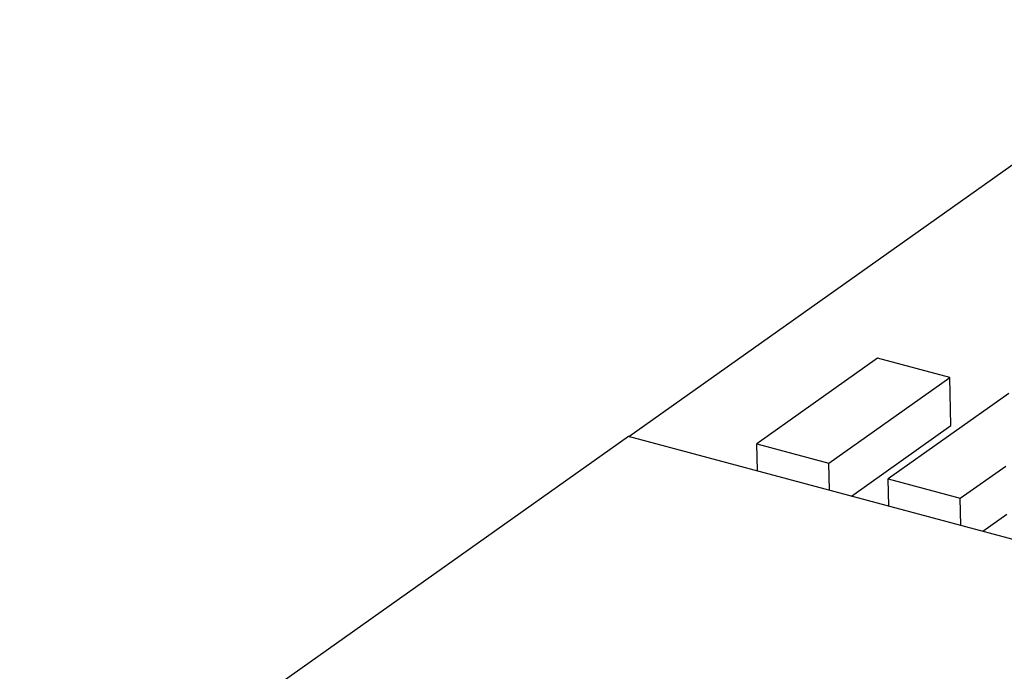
# Model space of a CAD drawing. Header units: millimetres. Extents: x 6 to 414, y 7 to 290.
# Tile 192 of 256: x 137.55 to 138.19, y 169.069 to 169.493. Entities that reach past the tile are written whole.
import ezdxf

# ---------------------------------------------------------------- set-up
doc = ezdxf.new("R2010")
doc.units = ezdxf.units.MM
doc.header["$LTSCALE"] = 23.1
doc.layers.get('0').update_dxf_attribs({"linetype": 'CONTINUOUS'})

msp = doc.modelspace()

# ---------------------------------------------------------------- linework, layer by layer
at = {"color": 4, "linetype": 'Continuous'}
msp.add_line((138.32854, 169.49311), (137.94591, 169.22172), dxfattribs=at)
at = {"color": 7, "linetype": 'Continuous'}
for p, q in [((138.10745, 169.27292), (138.02898, 169.21727)), ((138.1544, 169.26033), (138.10745, 169.27292)), ((138.07592, 169.20467), (138.1544, 169.26033)), ((138.15514, 169.22899), (138.1544, 169.26033)), ((138.1928, 169.25002), (138.11433, 169.19436)), ((138.09051, 169.18315), (138.15514, 169.22899)), ((137.94571, 169.22201), (137.5499, 168.94128)), ((138.37034, 169.10806), (137.94571, 169.22201)), ((138.0294, 169.19955), (138.02898, 169.21727)), ((138.02898, 169.21727), (138.07592, 169.20467)), ((138.07634, 169.18695), (138.07592, 169.20467)), ((138.16128, 169.18177), (138.19082, 169.20272)), ((138.11475, 169.17665), (138.11433, 169.19436)), ((138.11433, 169.19436), (138.16128, 169.18177)), ((138.1617, 169.16405), (138.16128, 169.18177)), ((138.17586, 169.16025), (138.19156, 169.17139))]:
    msp.add_line(p, q, dxfattribs=at)

doc.saveas('drawing.dxf')
